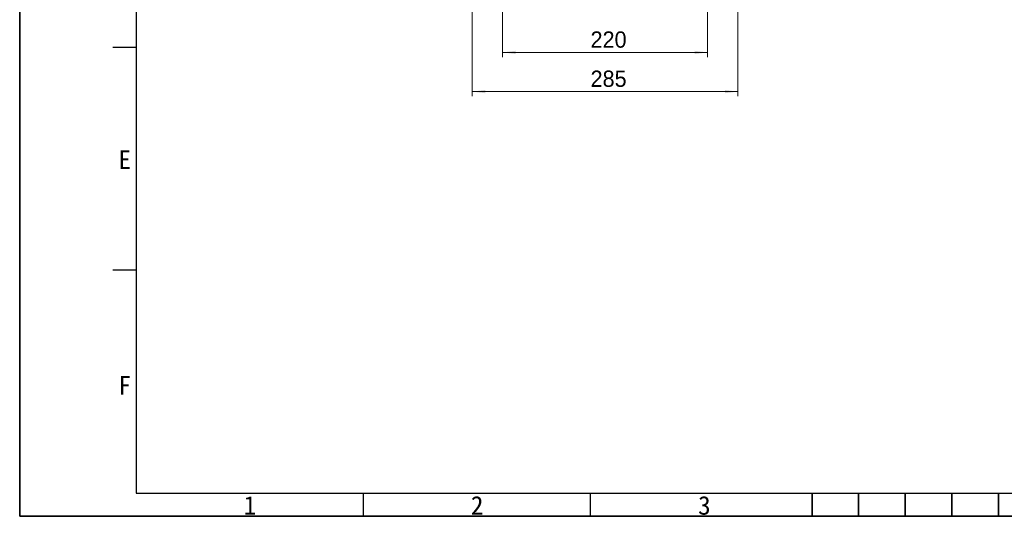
# Model space of a CAD drawing. Header units: millimetres. Extents: x 0 to 423, y 0 to 297.
# Tile 1 of 41: x 0 to 211, y 0 to 107. Entities that reach past the tile are written whole.
import ezdxf

# ---------------------------------------------------------------- set-up
doc = ezdxf.new("R2010")
doc.units = ezdxf.units.MM
doc.styles.add('SLDTEXTSTYLE1', font='SIMSUN.TTC')
doc.styles.add('SLDTEXTSTYLE16', font='ARIAL.TTF', dxfattribs={"width": 0.948})
doc.dimstyles.new('SLDDIMSTYLE0', dxfattribs={"dimtxt": 3.5, "dimasz": 2.8, "dimexe": 0, "dimexo": 0.0625, "dimgap": 0.875, "dimtad": 2, "dimlfac": 5, "dimrnd": 1e-09, "dimzin": 12, "dimdsep": 46, "dimtxsty": 'SLDTEXTSTYLE16', "dimsah": 1, "dimcen": 0.09, "dimadec": 0, "dimazin": 3, "dimtfac": 1, "dimtofl": 0, "dimtmove": 0, "dimatfit": 3, "dimfxl": 1, "dimfrac": 2, "dimtolj": 1, "dimtzin": 12, "dimarcsym": 0})

# ---------------------------------------------------------------- blocks, each defined once
blk = doc.blocks.new('SW_NOTE_0_4')
at = {"color": 0, "linetype": 'Continuous', "lineweight": 18, "insert": (1.19, 4.65), "char_height": 4, "attachment_point": 2, "style": 'SLDTEXTSTYLE1'}
blk.add_mtext('E', dxfattribs=at)
blk = doc.blocks.new('SW_NOTE_0_5')
at = {"color": 0, "linetype": 'Continuous', "lineweight": 18, "insert": (1.19, 4.65), "char_height": 4, "attachment_point": 2, "style": 'SLDTEXTSTYLE1'}
blk.add_mtext('F', dxfattribs=at)
blk = doc.blocks.new('SW_NOTE_0_20')
at = {"color": 0, "linetype": 'Continuous', "lineweight": 18, "insert": (1.19, 4.65), "char_height": 4, "attachment_point": 2, "style": 'SLDTEXTSTYLE1'}
blk.add_mtext('1', dxfattribs=at)
blk = doc.blocks.new('SW_NOTE_0_21')
at = {"color": 0, "linetype": 'Continuous', "lineweight": 18, "insert": (1.19, 4.65), "char_height": 4, "attachment_point": 2, "style": 'SLDTEXTSTYLE1'}
blk.add_mtext('3', dxfattribs=at)
blk = doc.blocks.new('SW_NOTE_0_22')
at = {"color": 0, "linetype": 'Continuous', "lineweight": 18, "insert": (1.19, 4.65), "char_height": 4, "attachment_point": 2, "style": 'SLDTEXTSTYLE1'}
blk.add_mtext('2', dxfattribs=at)
blk = doc.blocks.new('GB_A3_A')
at = {"color": 3, "lineweight": 35, "true_color": 0x00ff00}
for p, q in [((0, 0), (0, 297)), ((170, 0), (170, 5)), ((180, 0), (180, 5)), ((190, 0), (190, 5)), ((200, 0), (200, 5)), ((210, 0), (210, 5)), ((420, 0), (0, 0)), ((170, 0), (270, 0))]:
    blk.add_line(p, q, dxfattribs=at)
at = {"lineweight": 25}
for p, q in [((25, 292), (25, 5)), ((25, 5), (415, 5))]:
    blk.add_line(p, q, dxfattribs=at)
at = {"color": 1, "lineweight": 25}
for p, q in [((25, 100.67), (20, 100.67)), ((25, 52.83), (20, 52.83)), ((73.75, 0), (73.75, 5)), ((122.5, 0), (122.5, 5))]:
    blk.add_line(p, q, dxfattribs=at)
for q in [(0, 10), (10, 0)]:
    blk.add_line((0, 0), q)
at = {"color": 190, "linetype": 'Continuous', "lineweight": 18, "true_color": 0x8000ff}
for name, p in [('SW_NOTE_0_4', (21.34, 73.95)), ('SW_NOTE_0_5', (21.34, 25.5)), ('SW_NOTE_0_20', (48.21, -0.3)), ('SW_NOTE_0_22', (96.96, -0.3)), ('SW_NOTE_0_21', (145.71, -0.3))]:
    blk.add_blockref(name, p, dxfattribs=at)
blk = doc.blocks.new('_D_2')
at = {"color": 7, "linetype": 'Continuous', "lineweight": 18, "true_color": 0xffffff}
for p, q in [((103.6, 111.33), (103.6, 98.63)), ((147.6, 111.33), (147.6, 98.63)), ((147.6, 99.63), (103.6, 99.63))]:
    blk.add_line(p, q, dxfattribs=at)
for points in [[(103.6, 99.63), (106.4, 99.28), (106.4, 99.98)], [(147.6, 99.63), (144.8, 99.98), (144.8, 99.28)]]:
    blk.add_solid(points, dxfattribs=at)
at = {"color": 7, "linetype": 'Continuous', "lineweight": 18, "true_color": 0xffffff, "insert": (122.48, 104.14), "char_height": 3.5, "attachment_point": 1, "style": 'SLDTEXTSTYLE16'}
blk.add_mtext('220', dxfattribs=at)
blk = doc.blocks.new('_D_3')
at = {"color": 7, "linetype": 'Continuous', "lineweight": 18, "true_color": 0xffffff}
for p, q in [((97.1, 114.73), (97.1, 90.21)), ((154.1, 114.73), (154.1, 90.21)), ((97.1, 91.21), (154.1, 91.21))]:
    blk.add_line(p, q, dxfattribs=at)
for points in [[(97.1, 91.21), (99.9, 90.86), (99.9, 91.56)], [(154.1, 91.21), (151.3, 91.56), (151.3, 90.86)]]:
    blk.add_solid(points, dxfattribs=at)
at = {"color": 7, "linetype": 'Continuous', "lineweight": 18, "true_color": 0xffffff, "insert": (122.48, 95.73), "char_height": 3.5, "attachment_point": 1, "style": 'SLDTEXTSTYLE16'}
blk.add_mtext('285', dxfattribs=at)

msp = doc.modelspace()

# ---------------------------------------------------------------- block references
at = {"color": 7, "linetype": 'Continuous'}
msp.add_blockref('GB_A3_A', (0, 0), dxfattribs=at)

# ---------------------------------------------------------------- dimensions: what is measured, and where the dimension line sits
at = {"color": 7, "linetype": 'Continuous', "lineweight": 18, "true_color": 0xffffff}
for base, p1, p2, picture, middle in [((154.1039, 91.2133), (97.1039, 115.2286), (154.1039, 115.2286), '_D_3', (126.4857, 91.2133)), ((103.6039, 99.6286), (147.6039, 111.8286), (103.6039, 111.8286), '_D_2', (126.4857, 99.6286))]:
    dim = msp.add_linear_dim(base=base, p1=p1, p2=p2, dimstyle='SLDDIMSTYLE0', dxfattribs=at)
    dim.commit()
    dim.dimension.update_dxf_attribs({"geometry": picture, "text_midpoint": middle, "dimtype": 160})

doc.saveas('drawing.dxf')
